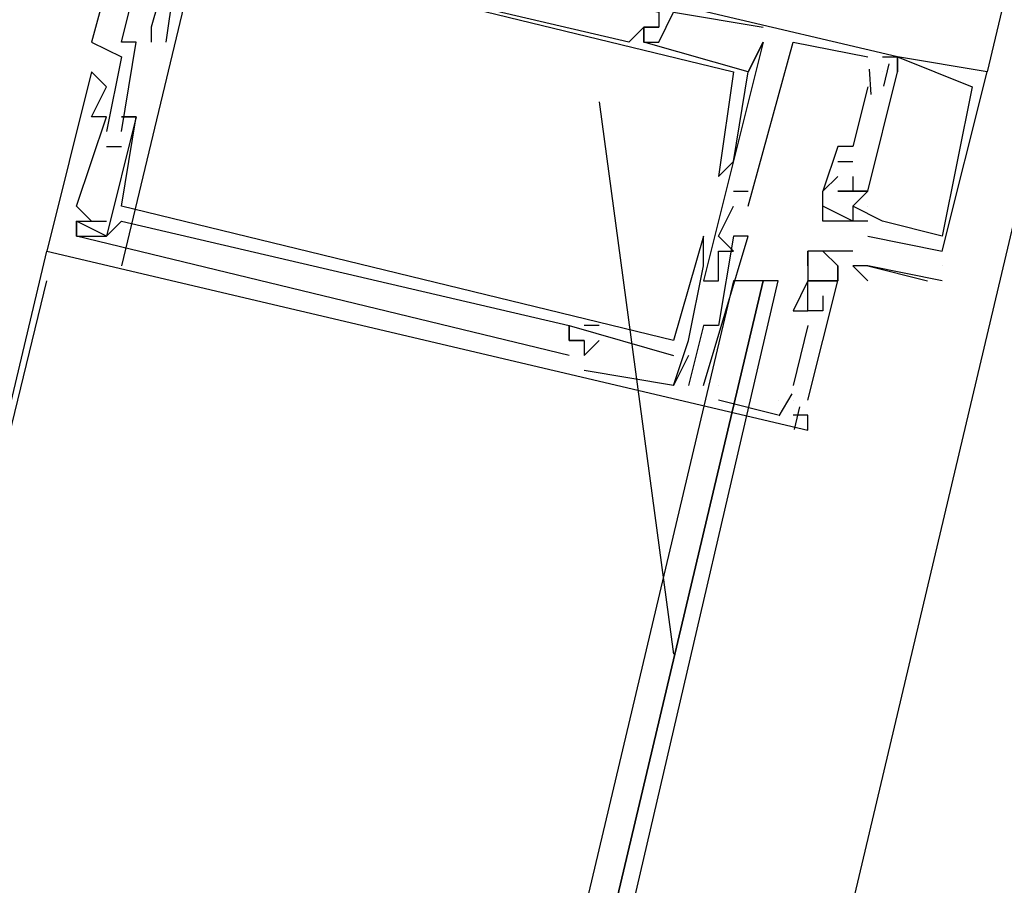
# Model space of a CAD drawing. Header units: feet. Extents: x -79 to 198, y -22 to 181.
# Tile 242 of 256: x 132.429 to 133.309, y 113.558 to 114.331. Entities that reach past the tile are written whole.
import ezdxf

# ---------------------------------------------------------------- set-up
doc = ezdxf.new("R2010")
doc.units = ezdxf.units.FT
doc.layers.add('A-LINEA', color=7, linetype='CONTINUOUS')

msp = doc.modelspace()

# ---------------------------------------------------------------- linework, layer by layer
at = {"layer": 'A-LINEA'}
for p, q in [((132.3067, 109.8711), (135.4933, 123.3644)), ((135.1733, 122.2311), (133.2933, 114.2844)), ((132.6, 114.4444), (132.52, 114.1111)), ((132.5467, 114.3244), (132.5467, 114.3244)), ((132.5467, 114.3244), (132.5467, 114.3244)), ((132.5467, 114.3244), (132.5467, 114.3244)), ((132.9867, 114.3244), (132.9867, 114.3244)), ((132.9867, 114.3244), (132.9867, 114.3244)), ((132.9867, 114.3244), (132.9867, 114.3244)), ((132.9867, 114.3244), (132.9867, 114.3244)), ((132.9867, 114.3244), (132.9867, 114.3244)), ((132.9867, 114.3244), (132.9867, 114.3244)), ((132.9867, 114.3244), (132.9867, 114.3244)), ((132.9867, 114.3244), (132.9867, 114.3244)), ((132.9867, 114.3244), (132.9867, 114.3244)), ((133, 114.3244), (133, 114.3244)), ((133, 114.3244), (133, 114.3244)), ((133, 114.3244), (133, 114.3244)), ((133, 114.3244), (133, 114.3244)), ((133, 114.3244), (133, 114.3244)), ((133, 114.3244), (133, 114.3244)), ((133.0933, 114.3244), (133.0933, 114.3244)), ((133.0933, 114.3244), (133.0933, 114.3244)), ((133.0933, 114.3244), (133.0933, 114.3244)), ((132.4933, 114.3111), (132.4933, 114.3111)), ((132.4933, 114.3111), (132.4933, 114.3111)), ((132.4933, 114.3111), (132.4933, 114.3111)), ((132.52, 114.3111), (132.52, 114.3111)), ((132.52, 114.3111), (132.52, 114.3111)), ((132.52, 114.3111), (132.52, 114.3111)), ((132.5333, 114.3111), (132.5333, 114.3111)), ((132.5333, 114.3111), (132.5333, 114.3111)), ((132.5333, 114.3111), (132.5333, 114.3111)), ((132.5467, 114.3111), (132.5467, 114.3111)), ((132.5467, 114.3111), (132.5467, 114.3111)), ((132.5467, 114.3111), (132.5467, 114.3111)), ((132.56, 114.3111), (132.56, 114.3111)), ((132.56, 114.3111), (132.56, 114.3111)), ((132.56, 114.3111), (132.56, 114.3111)), ((132.9733, 114.3111), (132.9733, 114.3111)), ((132.9733, 114.3111), (132.9733, 114.3111)), ((132.9733, 114.3111), (132.9733, 114.3111)), ((132.9867, 114.3111), (132.9867, 114.3111)), ((132.9867, 114.3111), (132.9867, 114.3111)), ((132.9867, 114.3111), (132.9867, 114.3111)), ((132.9867, 114.3111), (132.9867, 114.3111)), ((132.9867, 114.3111), (132.9867, 114.3111)), ((132.9867, 114.3111), (132.9867, 114.3111)), ((133, 114.3111), (133, 114.3111)), ((133, 114.3111), (133, 114.3111)), ((133, 114.3111), (133, 114.3111)), ((133.0933, 114.3111), (133.0933, 114.3111)), ((133.0933, 114.3111), (133.0933, 114.3111)), ((133.0933, 114.3111), (133.0933, 114.3111)), ((133.0933, 114.3111), (133.0933, 114.3111)), ((133.0933, 114.3111), (133.0933, 114.3111)), ((133.0933, 114.3111), (133.0933, 114.3111)), ((133.12, 114.3111), (133.12, 114.3111)), ((133.12, 114.3111), (133.12, 114.3111)), ((133.12, 114.3111), (133.12, 114.3111)), ((132.52, 114.2978), (132.52, 114.2978)), ((132.52, 114.2978), (132.52, 114.2978)), ((132.52, 114.2978), (132.52, 114.2978)), ((133.1867, 114.2978), (133.1867, 114.2978)), ((133.1867, 114.2978), (133.1867, 114.2978)), ((133.1867, 114.2978), (133.1867, 114.2978)), ((133.2, 114.2978), (133.2, 114.2978)), ((133.2, 114.2978), (133.2, 114.2978)), ((133.2, 114.2978), (133.2, 114.2978)), ((133.2, 114.2978), (133.2, 114.2978)), ((133.2, 114.2978), (133.2, 114.2978)), ((133.2, 114.2978), (133.2, 114.2978)), ((133.2057, 114.2917), (133.2009, 114.2717)), ((133.2057, 114.2917), (133.2009, 114.2717)), ((133.2057, 114.2917), (133.2009, 114.2717)), ((133.2133, 114.2978), (133.2133, 114.2978)), ((133.2133, 114.2978), (133.2133, 114.2978)), ((133.2133, 114.2978), (133.2133, 114.2978)), ((133.2133, 114.2978), (133.2133, 114.2978)), ((133.2133, 114.2978), (133.2133, 114.2978)), ((133.2133, 114.2978), (133.2133, 114.2978)), ((133.2133, 114.2978), (133.2133, 114.2978)), ((133.2133, 114.2978), (133.2133, 114.2978)), ((133.2133, 114.2978), (133.2133, 114.2978)), ((133.2133, 114.2978), (133.2133, 114.2978)), ((133.2133, 114.2978), (133.2133, 114.2978)), ((133.2133, 114.2978), (133.2133, 114.2978)), ((132.4933, 114.2844), (132.4933, 114.2844)), ((132.4933, 114.2844), (132.4933, 114.2844)), ((132.4933, 114.2844), (132.4933, 114.2844)), ((133.0667, 114.2844), (133.0667, 114.2844)), ((133.0667, 114.2844), (133.0667, 114.2844)), ((133.0667, 114.2844), (133.0667, 114.2844)), ((133.08, 114.2844), (133.08, 114.2844)), ((133.08, 114.2844), (133.08, 114.2844)), ((133.08, 114.2844), (133.08, 114.2844)), ((133.08, 114.2844), (133.08, 114.2844)), ((133.08, 114.2844), (133.08, 114.2844)), ((133.08, 114.2844), (133.08, 114.2844)), ((133.1879, 114.2869), (133.1895, 114.2643)), ((133.1879, 114.2869), (133.1895, 114.2643)), ((133.1879, 114.2869), (133.1895, 114.2643)), ((133.2, 114.2844), (133.2, 114.2844)), ((133.2, 114.2844), (133.2, 114.2844)), ((133.2, 114.2844), (133.2, 114.2844)), ((133.2, 114.2844), (133.2, 114.2844)), ((133.2, 114.2844), (133.2, 114.2844)), ((133.2, 114.2844), (133.2, 114.2844)), ((133.2133, 114.2844), (133.2133, 114.2844)), ((133.2133, 114.2844), (133.2133, 114.2844)), ((133.2133, 114.2844), (133.2133, 114.2844)), ((133.2133, 114.2844), (133.2133, 114.2844)), ((133.2133, 114.2844), (133.2133, 114.2844)), ((133.2133, 114.2844), (133.2133, 114.2844)), ((133.2933, 114.2844), (133.2933, 114.2844)), ((133.2933, 114.2844), (133.2933, 114.2844)), ((133.2933, 114.2844), (133.2933, 114.2844)), ((132.5067, 114.2711), (132.5067, 114.2711)), ((132.5067, 114.2711), (132.5067, 114.2711)), ((132.5067, 114.2711), (132.5067, 114.2711)), ((133.1867, 114.2711), (133.1733, 114.2178)), ((133.1867, 114.2711), (133.1733, 114.2178)), ((133.1867, 114.2711), (133.1733, 114.2178)), ((133.1867, 114.2711), (133.1867, 114.2711)), ((133.1867, 114.2711), (133.1867, 114.2711)), ((133.1867, 114.2711), (133.1867, 114.2711)), ((133.28, 114.2711), (133.28, 114.2711)), ((133.28, 114.2711), (133.28, 114.2711)), ((133.28, 114.2711), (133.28, 114.2711)), ((132.9467, 114.2578), (133.0133, 113.7644)), ((132.4933, 114.2444), (132.4933, 114.2444)), ((132.4933, 114.2444), (132.4933, 114.2444)), ((132.4933, 114.2444), (132.4933, 114.2444)), ((132.5067, 114.2444), (132.5067, 114.2444)), ((132.5067, 114.2444), (132.5067, 114.2444)), ((132.5067, 114.2444), (132.5067, 114.2444)), ((132.52, 114.2444), (132.52, 114.2444)), ((132.52, 114.2444), (132.52, 114.2444)), ((132.52, 114.2444), (132.52, 114.2444)), ((132.5333, 114.2444), (132.5333, 114.2444)), ((132.5333, 114.2444), (132.5333, 114.2444)), ((132.5333, 114.2444), (132.5333, 114.2444)), ((132.5333, 114.2444), (132.5333, 114.2444)), ((132.5333, 114.2444), (132.5333, 114.2444)), ((132.5333, 114.2444), (132.5333, 114.2444)), ((132.5067, 114.2311), (132.5067, 114.2311)), ((132.5067, 114.2311), (132.5067, 114.2311)), ((132.5067, 114.2311), (132.5067, 114.2311)), ((132.52, 114.2311), (132.52, 114.2311)), ((132.52, 114.2311), (132.52, 114.2311)), ((132.52, 114.2311), (132.52, 114.2311)), ((132.5067, 114.2178), (132.52, 114.2178)), ((132.5067, 114.2178), (132.5067, 114.2178)), ((132.5067, 114.2178), (132.52, 114.2178)), ((132.5067, 114.2178), (132.5067, 114.2178)), ((132.5067, 114.2178), (132.52, 114.2178)), ((132.5067, 114.2178), (132.5067, 114.2178)), ((132.52, 114.2178), (132.52, 114.2178)), ((132.52, 114.2178), (132.52, 114.2178)), ((132.52, 114.2178), (132.52, 114.2178)), ((133.16, 114.2178), (133.16, 114.2178)), ((133.16, 114.2178), (133.16, 114.2178)), ((133.16, 114.2178), (133.16, 114.2178)), ((133.1733, 114.2178), (133.1733, 114.2178)), ((133.1733, 114.2178), (133.1733, 114.2178)), ((133.1733, 114.2178), (133.1733, 114.2178)), ((133.0667, 114.2044), (133.0667, 114.2044)), ((133.0667, 114.2044), (133.0667, 114.2044)), ((133.0667, 114.2044), (133.0667, 114.2044)), ((133.16, 114.2044), (133.1733, 114.2044)), ((133.16, 114.2044), (133.16, 114.2044)), ((133.16, 114.2044), (133.1733, 114.2044)), ((133.16, 114.2044), (133.16, 114.2044)), ((133.16, 114.2044), (133.1733, 114.2044)), ((133.16, 114.2044), (133.16, 114.2044)), ((133.1733, 114.2044), (133.1733, 114.2044)), ((133.1733, 114.2044), (133.1733, 114.2044)), ((133.1733, 114.2044), (133.1733, 114.2044)), ((133.0533, 114.1911), (133.0533, 114.1911)), ((133.0533, 114.1911), (133.0533, 114.1911)), ((133.0533, 114.1911), (133.0533, 114.1911)), ((133.16, 114.1911), (133.16, 114.1911)), ((133.16, 114.1911), (133.16, 114.1911)), ((133.16, 114.1911), (133.16, 114.1911)), ((133.1733, 114.1911), (133.1733, 114.1911)), ((133.1733, 114.1911), (133.1733, 114.1911)), ((133.1733, 114.1911), (133.1733, 114.1911)), ((133.0667, 114.1778), (133.08, 114.1778)), ((133.0667, 114.1778), (133.0667, 114.1778)), ((133.0667, 114.1778), (133.08, 114.1778)), ((133.0667, 114.1778), (133.0667, 114.1778)), ((133.0667, 114.1778), (133.08, 114.1778)), ((133.0667, 114.1778), (133.0667, 114.1778)), ((133.08, 114.1778), (133.08, 114.1778)), ((133.08, 114.1778), (133.08, 114.1778)), ((133.08, 114.1778), (133.08, 114.1778)), ((133.1467, 114.1778), (133.1467, 114.1778)), ((133.1467, 114.1778), (133.1467, 114.1778)), ((133.1467, 114.1778), (133.1467, 114.1778)), ((133.1467, 114.1778), (133.1467, 114.1778)), ((133.1467, 114.1778), (133.1467, 114.1778)), ((133.1467, 114.1778), (133.1467, 114.1778)), ((133.1467, 114.1778), (133.1467, 114.1778)), ((133.1467, 114.1778), (133.1467, 114.1778)), ((133.1467, 114.1778), (133.1467, 114.1778)), ((133.16, 114.1778), (133.1733, 114.1778)), ((133.16, 114.1778), (133.16, 114.1778)), ((133.16, 114.1778), (133.16, 114.1778)), ((133.16, 114.1778), (133.1733, 114.1778)), ((133.16, 114.1778), (133.16, 114.1778)), ((133.16, 114.1778), (133.16, 114.1778)), ((133.16, 114.1778), (133.1733, 114.1778)), ((133.16, 114.1778), (133.16, 114.1778)), ((133.16, 114.1778), (133.16, 114.1778)), ((133.1733, 114.1778), (133.1733, 114.1778)), ((133.1733, 114.1778), (133.1733, 114.1778)), ((133.1733, 114.1778), (133.1733, 114.1778)), ((133.1733, 114.1778), (133.1733, 114.1778)), ((133.1733, 114.1778), (133.1733, 114.1778)), ((133.1733, 114.1778), (133.1733, 114.1778)), ((133.1733, 114.1778), (133.1733, 114.1778)), ((133.1733, 114.1778), (133.1733, 114.1778)), ((133.1733, 114.1778), (133.1733, 114.1778)), ((133.1867, 114.1778), (133.1867, 114.1778)), ((133.1867, 114.1778), (133.1867, 114.1778)), ((133.1867, 114.1778), (133.1867, 114.1778)), ((133.1867, 114.1778), (133.1867, 114.1778)), ((133.1867, 114.1778), (133.1867, 114.1778)), ((133.1867, 114.1778), (133.1867, 114.1778)), ((132.48, 114.1644), (132.48, 114.1644)), ((132.48, 114.1644), (132.48, 114.1644)), ((132.48, 114.1644), (132.48, 114.1644)), ((132.52, 114.1644), (132.52, 114.1644)), ((132.52, 114.1644), (132.52, 114.1644)), ((132.52, 114.1644), (132.52, 114.1644)), ((133.0667, 114.1644), (133.0667, 114.1644)), ((133.0667, 114.1644), (133.0667, 114.1644)), ((133.0667, 114.1644), (133.0667, 114.1644)), ((133.08, 114.1644), (133.08, 114.1644)), ((133.08, 114.1644), (133.08, 114.1644)), ((133.08, 114.1644), (133.08, 114.1644)), ((133.1467, 114.1644), (133.1467, 114.1644)), ((133.1467, 114.1644), (133.1467, 114.1644)), ((133.1467, 114.1644), (133.1467, 114.1644)), ((133.1733, 114.1644), (133.1733, 114.1644)), ((133.1733, 114.1644), (133.1733, 114.1644)), ((133.1733, 114.1644), (133.1733, 114.1644)), ((133.1733, 114.1644), (133.1733, 114.1644)), ((133.1733, 114.1644), (133.1733, 114.1644)), ((133.1733, 114.1644), (133.1733, 114.1644)), ((133.1867, 114.1644), (133.1867, 114.1644)), ((133.1867, 114.1644), (133.1867, 114.1644)), ((133.1867, 114.1644), (133.1867, 114.1644)), ((132.48, 114.1511), (132.48, 114.1511)), ((132.48, 114.1511), (132.48, 114.1511)), ((132.48, 114.1511), (132.48, 114.1511)), ((132.48, 114.1511), (132.48, 114.1511)), ((132.48, 114.1511), (132.48, 114.1511)), ((132.48, 114.1511), (132.48, 114.1511)), ((132.4933, 114.1511), (132.4933, 114.1511)), ((132.4933, 114.1511), (132.4933, 114.1511)), ((132.4933, 114.1511), (132.4933, 114.1511)), ((132.4933, 114.1511), (132.4933, 114.1511)), ((132.4933, 114.1511), (132.4933, 114.1511)), ((132.4933, 114.1511), (132.4933, 114.1511)), ((132.5067, 114.1511), (132.5067, 114.1511)), ((132.5067, 114.1511), (132.5067, 114.1511)), ((132.5067, 114.1511), (132.5067, 114.1511)), ((132.52, 114.1511), (132.52, 114.1511)), ((132.52, 114.1511), (132.52, 114.1511)), ((132.52, 114.1511), (132.52, 114.1511)), ((133.1467, 114.1511), (133.1467, 114.1511)), ((133.1467, 114.1511), (133.1467, 114.1511)), ((133.1467, 114.1511), (133.1467, 114.1511)), ((133.16, 114.1511), (133.16, 114.1511)), ((133.16, 114.1511), (133.16, 114.1511)), ((133.16, 114.1511), (133.16, 114.1511)), ((133.1733, 114.1511), (133.1733, 114.1511)), ((133.1733, 114.1511), (133.1733, 114.1511)), ((133.1733, 114.1511), (133.1733, 114.1511)), ((133.1733, 114.1511), (133.1733, 114.1511)), ((133.1733, 114.1511), (133.1733, 114.1511)), ((133.1733, 114.1511), (133.1733, 114.1511)), ((133.1733, 114.1511), (133.1733, 114.1511)), ((133.1733, 114.1511), (133.1733, 114.1511)), ((133.1733, 114.1511), (133.1733, 114.1511)), ((133.1867, 114.1511), (133.1867, 114.1511)), ((133.1867, 114.1511), (133.1867, 114.1511)), ((133.1867, 114.1511), (133.1867, 114.1511)), ((133.1867, 114.1511), (133.1867, 114.1511)), ((133.1867, 114.1511), (133.1867, 114.1511)), ((133.1867, 114.1511), (133.1867, 114.1511)), ((133.2, 114.1511), (133.2, 114.1511)), ((133.2, 114.1511), (133.2, 114.1511)), ((133.2, 114.1511), (133.2, 114.1511)), ((132.92, 114.0311), (132.48, 114.1378)), ((132.48, 114.1378), (132.48, 114.1378)), ((132.92, 114.0311), (132.48, 114.1378)), ((132.48, 114.1378), (132.48, 114.1378)), ((132.92, 114.0311), (132.48, 114.1378)), ((132.48, 114.1378), (132.48, 114.1378)), ((132.5067, 114.1378), (132.5067, 114.1378)), ((132.5067, 114.1378), (132.5067, 114.1378)), ((132.5067, 114.1378), (132.5067, 114.1378)), ((132.5067, 114.1378), (132.5067, 114.1378)), ((132.5067, 114.1378), (132.5067, 114.1378)), ((132.5067, 114.1378), (132.5067, 114.1378)), ((133.04, 114.1378), (133.04, 114.1378)), ((133.04, 114.1378), (133.04, 114.1378)), ((133.04, 114.1378), (133.04, 114.1378)), ((133.0533, 114.1378), (133.0533, 114.1378)), ((133.0533, 114.1378), (133.0533, 114.1378)), ((133.0533, 114.1378), (133.0533, 114.1378)), ((133.0667, 114.1378), (133.0667, 114.1378)), ((133.0667, 114.1378), (133.0667, 114.1378)), ((133.0667, 114.1378), (133.0667, 114.1378)), ((133.08, 114.1378), (133.08, 114.1378)), ((133.08, 114.1378), (133.08, 114.1378)), ((133.08, 114.1378), (133.08, 114.1378)), ((133.1867, 114.1378), (133.1867, 114.1378)), ((133.1867, 114.1378), (133.1867, 114.1378)), ((133.1867, 114.1378), (133.1867, 114.1378)), ((133.2533, 114.1378), (133.2533, 114.1378)), ((133.2533, 114.1378), (133.2533, 114.1378)), ((133.2533, 114.1378), (133.2533, 114.1378)), ((131.56, 110.3511), (132.4533, 114.1244)), ((132.4533, 114.1244), (132.4533, 114.1244)), ((132.4533, 114.1244), (132.4533, 114.1244)), ((132.4533, 114.1244), (132.4533, 114.1244)), ((133.04, 114.1244), (133.04, 114.1244)), ((133.04, 114.1244), (133.04, 114.1244)), ((133.04, 114.1244), (133.04, 114.1244)), ((133.04, 114.1244), (133.04, 114.1244)), ((133.04, 114.1244), (133.04, 114.1244)), ((133.04, 114.1244), (133.04, 114.1244)), ((133.04, 114.1244), (133.04, 114.1244)), ((133.04, 114.1244), (133.04, 114.1244)), ((133.04, 114.1244), (133.04, 114.1244)), ((133.0533, 114.1244), (133.0533, 114.1244)), ((133.0533, 114.1244), (133.0533, 114.1244)), ((133.0533, 114.1244), (133.0533, 114.1244)), ((133.0667, 114.1244), (133.0667, 114.1244)), ((133.0667, 114.1244), (133.0667, 114.1244)), ((133.0667, 114.1244), (133.0667, 114.1244)), ((133.1333, 114.1111), (133.1333, 114.1244)), ((133.1333, 114.1244), (133.1333, 114.1244)), ((133.1333, 114.1244), (133.1333, 114.1244)), ((133.1467, 114.1244), (133.1467, 114.1244)), ((133.1467, 114.1244), (133.1467, 114.1244)), ((133.1733, 114.1244), (133.1733, 114.1244)), ((133.2533, 114.1244), (133.2533, 114.1244)), ((133.2533, 114.1244), (133.2533, 114.1244)), ((133.2533, 114.1244), (133.2533, 114.1244)), ((133.04, 114.1111), (133.04, 114.1111)), ((133.04, 114.1111), (133.04, 114.1111)), ((133.04, 114.1111), (133.04, 114.1111)), ((133.04, 114.1111), (133.04, 114.1111)), ((133.04, 114.1111), (133.04, 114.1111)), ((133.04, 114.1111), (133.04, 114.1111)), ((133.1333, 114.1111), (133.1333, 114.1111)), ((133.16, 114.1111), (133.16, 114.1111)), ((133.16, 114.1111), (133.16, 114.1111)), ((133.1733, 114.1111), (133.1867, 114.0978)), ((133.1733, 114.1111), (133.1733, 114.1111)), ((133.1733, 114.1111), (133.1733, 114.1111)), ((133.1733, 114.1111), (133.1733, 114.1111)), ((133.1867, 114.1111), (133.1867, 114.1111)), ((133.1867, 114.1111), (133.1867, 114.1111)), ((133.2533, 114.1111), (133.2533, 114.1111)), ((132.3333, 113.6044), (132.4533, 114.0978)), ((133.04, 114.0978), (133.04, 114.0978)), ((133.04, 114.0978), (133.04, 114.0978)), ((133.04, 114.0978), (133.04, 114.0978)), ((133.0533, 114.0978), (133.0533, 114.0978)), ((133.0533, 114.0978), (133.0533, 114.0978)), ((133.0533, 114.0978), (133.0533, 114.0978)), ((133.16, 114.0978), (133.1333, 114.0978)), ((133.1333, 114.0978), (133.1333, 114.0978)), ((133.1333, 114.0978), (133.1333, 114.0978)), ((133.1333, 114.0978), (133.1333, 114.0978)), ((133.1333, 114.0978), (133.1333, 114.0978)), ((133.1333, 114.0978), (133.1333, 114.0978)), ((133.1467, 114.0978), (133.1467, 114.0978)), ((133.1467, 114.0978), (133.1467, 114.0978)), ((133.1467, 114.0978), (133.1467, 114.0978)), ((133.1467, 114.0978), (133.1467, 114.0978)), ((133.16, 114.0978), (133.16, 114.0978)), ((133.16, 114.0978), (133.16, 114.0978)), ((133.16, 114.0978), (133.16, 114.0978)), ((133.16, 114.0978), (133.16, 114.0978)), ((133.16, 114.0978), (133.16, 114.0978)), ((133.16, 114.0978), (133.16, 114.0978)), ((133.1867, 114.0978), (133.1867, 114.0978)), ((133.24, 114.0978), (133.24, 114.0978)), ((133.2533, 114.0978), (133.2533, 114.0978)), ((133.1333, 114.0844), (133.1333, 114.0844)), ((133.1333, 114.0844), (133.1333, 114.0844)), ((133.1333, 114.0844), (133.1333, 114.0844)), ((133.1467, 114.0844), (133.1467, 114.0844)), ((133.1467, 114.0844), (133.1467, 114.0844)), ((133.1467, 114.0844), (133.1467, 114.0844)), ((133.12, 114.0711), (133.12, 114.0711)), ((133.12, 114.0711), (133.12, 114.0711)), ((133.12, 114.0711), (133.12, 114.0711)), ((133.1333, 114.0711), (133.1333, 114.0711)), ((133.1333, 114.0711), (133.1333, 114.0711)), ((133.1333, 114.0711), (133.1333, 114.0711)), ((133.1333, 114.0711), (133.1333, 114.0711)), ((133.1333, 114.0711), (133.1333, 114.0711)), ((133.1333, 114.0711), (133.1333, 114.0711)), ((133.1467, 114.0711), (133.1467, 114.0711)), ((133.1467, 114.0711), (133.1467, 114.0711)), ((133.1467, 114.0711), (133.1467, 114.0711)), ((132.92, 114.0578), (132.92, 114.0578)), ((132.92, 114.0578), (132.92, 114.0578)), ((132.92, 114.0578), (132.92, 114.0578)), ((132.92, 114.0578), (132.92, 114.0578)), ((132.92, 114.0578), (132.92, 114.0578)), ((132.92, 114.0578), (132.92, 114.0578)), ((132.92, 114.0578), (132.92, 114.0578)), ((132.92, 114.0578), (132.92, 114.0578)), ((132.92, 114.0578), (132.92, 114.0578)), ((132.9467, 114.0578), (132.9333, 114.0578)), ((132.9333, 114.0578), (132.9333, 114.0578)), ((132.9467, 114.0578), (132.9333, 114.0578)), ((132.9333, 114.0578), (132.9333, 114.0578)), ((132.9467, 114.0578), (132.9333, 114.0578)), ((132.9333, 114.0578), (132.9333, 114.0578)), ((132.9467, 114.0578), (132.9467, 114.0578)), ((132.9467, 114.0578), (132.9467, 114.0578)), ((132.9467, 114.0578), (132.9467, 114.0578)), ((133.04, 114.0578), (133.04, 114.0578)), ((133.04, 114.0578), (133.04, 114.0578)), ((133.04, 114.0578), (133.04, 114.0578)), ((133.0533, 114.0578), (133.0533, 114.0578)), ((133.0533, 114.0578), (133.0533, 114.0578)), ((133.0533, 114.0578), (133.0533, 114.0578)), ((133.1333, 114.0578), (133.12, 114.0044)), ((133.1333, 114.0578), (133.12, 114.0044)), ((133.1333, 114.0578), (133.12, 114.0044)), ((133.1333, 114.0578), (133.1333, 114.0578)), ((133.1333, 114.0578), (133.1333, 114.0578)), ((133.1333, 114.0578), (133.1333, 114.0578)), ((132.92, 114.0444), (132.92, 114.0444)), ((132.92, 114.0444), (132.92, 114.0444)), ((132.92, 114.0444), (132.92, 114.0444)), ((132.92, 114.0444), (132.92, 114.0444)), ((132.92, 114.0444), (132.92, 114.0444)), ((132.92, 114.0444), (132.92, 114.0444)), ((132.92, 114.0444), (132.92, 114.0444)), ((132.92, 114.0444), (132.92, 114.0444)), ((132.92, 114.0444), (132.92, 114.0444)), ((132.9333, 114.0311), (132.9467, 114.0444)), ((132.9333, 114.0444), (132.9333, 114.0444)), ((132.9333, 114.0444), (132.9333, 114.0444)), ((132.9333, 114.0311), (132.9467, 114.0444)), ((132.9333, 114.0444), (132.9333, 114.0444)), ((132.9333, 114.0444), (132.9333, 114.0444)), ((132.9333, 114.0311), (132.9467, 114.0444)), ((132.9333, 114.0444), (132.9333, 114.0444)), ((132.9333, 114.0444), (132.9333, 114.0444)), ((132.9467, 114.0444), (132.9467, 114.0444)), ((132.9467, 114.0444), (132.9467, 114.0444)), ((132.9467, 114.0444), (132.9467, 114.0444)), ((133.0133, 114.0444), (133.0133, 114.0444)), ((133.0133, 114.0444), (133.0133, 114.0444)), ((133.0133, 114.0444), (133.0133, 114.0444)), ((133.0267, 114.0444), (133.0267, 114.0444)), ((133.0267, 114.0444), (133.0267, 114.0444)), ((133.0267, 114.0444), (133.0267, 114.0444)), ((132.92, 114.0311), (132.92, 114.0311)), ((132.92, 114.0311), (132.92, 114.0311)), ((132.92, 114.0311), (132.92, 114.0311)), ((132.9333, 114.0311), (132.9333, 114.0311)), ((132.9333, 114.0311), (132.9333, 114.0311)), ((132.9333, 114.0311), (132.9333, 114.0311)), ((132.9333, 114.0311), (132.9333, 114.0311)), ((132.9333, 114.0311), (132.9333, 114.0311)), ((132.9333, 114.0311), (132.9333, 114.0311)), ((133.0133, 114.0311), (133.0133, 114.0311)), ((133.0133, 114.0311), (133.0133, 114.0311)), ((133.0133, 114.0311), (133.0133, 114.0311)), ((133.0267, 114.0311), (133.0267, 114.0311)), ((133.0267, 114.0311), (133.0267, 114.0311)), ((133.0267, 114.0311), (133.0267, 114.0311)), ((133.0133, 114.0044), (132.9333, 114.0178)), ((132.9333, 114.0178), (132.9333, 114.0178)), ((133.0133, 114.0044), (132.9333, 114.0178)), ((132.9333, 114.0178), (132.9333, 114.0178)), ((133.0133, 114.0044), (132.9333, 114.0178)), ((132.9333, 114.0178), (132.9333, 114.0178)), ((133.0133, 114.0044), (133.0133, 114.0044)), ((133.0133, 114.0044), (133.0133, 114.0044)), ((133.0133, 114.0044), (133.0133, 114.0044)), ((133.0133, 114.0044), (133.0133, 114.0044)), ((133.0133, 114.0044), (133.0133, 114.0044)), ((133.0133, 114.0044), (133.0133, 114.0044)), ((133.0133, 114.0044), (133.0133, 114.0044)), ((133.0133, 114.0044), (133.0133, 114.0044)), ((133.0133, 114.0044), (133.0133, 114.0044)), ((133.0267, 114.0044), (133.0267, 114.0044)), ((133.0267, 114.0044), (133.0267, 114.0044)), ((133.0267, 114.0044), (133.0267, 114.0044)), ((133.04, 114.0044), (133.04, 114.0044)), ((133.04, 114.0044), (133.04, 114.0044)), ((133.04, 114.0044), (133.04, 114.0044)), ((133.0533, 114.0044), (133.0533, 114.0044)), ((133.0533, 114.0044), (133.0533, 114.0044)), ((133.0533, 114.0044), (133.0533, 114.0044)), ((133.12, 114.0044), (133.12, 114.0044)), ((133.12, 114.0044), (133.12, 114.0044)), ((133.12, 114.0044), (133.12, 114.0044)), ((133.1067, 113.9778), (133.0533, 113.9911)), ((133.0533, 113.9911), (133.0533, 113.9911)), ((133.1067, 113.9778), (133.0533, 113.9911)), ((133.0533, 113.9911), (133.0533, 113.9911)), ((133.1067, 113.9778), (133.0533, 113.9911)), ((133.0533, 113.9911), (133.0533, 113.9911)), ((133.1067, 113.9911), (133.1067, 113.9911)), ((133.1067, 113.9911), (133.1067, 113.9911)), ((133.1067, 113.9911), (133.1067, 113.9911)), ((133.1067, 113.9911), (133.1067, 113.9911)), ((133.1067, 113.9911), (133.1067, 113.9911)), ((133.1067, 113.9911), (133.1067, 113.9911)), ((133.1188, 113.9968), (133.1073, 113.9773)), ((133.1188, 113.9968), (133.1073, 113.9773)), ((133.1188, 113.9968), (133.1073, 113.9773)), ((133.12, 113.9911), (133.12, 113.9911)), ((133.12, 113.9911), (133.12, 113.9911)), ((133.12, 113.9911), (133.12, 113.9911)), ((133.1333, 113.9911), (133.1333, 113.9911)), ((133.1333, 113.9911), (133.1333, 113.9911)), ((133.1333, 113.9911), (133.1333, 113.9911)), ((133.1257, 113.9851), (133.1209, 113.9651)), ((133.1257, 113.9851), (133.1209, 113.9651)), ((133.1257, 113.9851), (133.1209, 113.9651)), ((133.1067, 113.9778), (133.1067, 113.9778)), ((133.1067, 113.9778), (133.1067, 113.9778)), ((133.1067, 113.9778), (133.1067, 113.9778)), ((133.12, 113.9778), (133.12, 113.9778)), ((133.12, 113.9778), (133.12, 113.9778)), ((133.12, 113.9778), (133.12, 113.9778)), ((133.1333, 113.9778), (133.1333, 113.9778)), ((133.1333, 113.9778), (133.1333, 113.9778)), ((133.1333, 113.9778), (133.1333, 113.9778)), ((133.1333, 113.9644), (133.1333, 113.9644)), ((133.1333, 113.9644), (133.1333, 113.9644)), ((133.1333, 113.9644), (133.1333, 113.9644))]:
    msp.add_line(p, q, dxfattribs=at)
for points in [[(133.2, 114.2978), (133.2133, 114.2978), (132.5333, 114.4578), (132.4933, 114.3111), (132.52, 114.2978), (132.5067, 114.2311)], [(133.2, 114.2978), (133.2133, 114.2978), (132.5333, 114.4578), (132.4933, 114.3111), (132.52, 114.2978), (132.5067, 114.2311)], [(133.2, 114.2978), (133.2133, 114.2978), (132.5333, 114.4578), (132.4933, 114.3111), (132.52, 114.2978), (132.5067, 114.2311)], [(132.52, 114.2311), (132.5333, 114.3111), (132.52, 114.3111), (132.5467, 114.4178), (132.56, 114.4178), (132.5467, 114.4311), (132.5467, 114.4444), (133, 114.3378), (133, 114.3244), (132.9867, 114.3244), (132.9867, 114.3111), (133, 114.3111), (133.0133, 114.3378), (133.0933, 114.3244)], [(132.52, 114.2311), (132.5333, 114.3111), (132.52, 114.3111), (132.5467, 114.4178), (132.56, 114.4178), (132.5467, 114.4311), (132.5467, 114.4444), (133, 114.3378), (133, 114.3244), (132.9867, 114.3244), (132.9867, 114.3111), (133, 114.3111), (133.0133, 114.3378), (133.0933, 114.3244)], [(132.52, 114.2311), (132.5333, 114.3111), (132.52, 114.3111), (132.5467, 114.4178), (132.56, 114.4178), (132.5467, 114.4311), (132.5467, 114.4444), (133, 114.3378), (133, 114.3244), (132.9867, 114.3244), (132.9867, 114.3111), (133, 114.3111), (133.0133, 114.3378), (133.0933, 114.3244)], [(132.5467, 114.4444), (132.5467, 114.4311), (132.5733, 114.4178), (132.5467, 114.3244), (132.5467, 114.3111)], [(132.5467, 114.4444), (132.5467, 114.4311), (132.5733, 114.4178), (132.5467, 114.3244), (132.5467, 114.3111)], [(132.5467, 114.4444), (132.5467, 114.4311), (132.5733, 114.4178), (132.5467, 114.3244), (132.5467, 114.3111)], [(133.0933, 114.3111), (133.08, 114.2844), (132.9867, 114.3111), (132.9867, 114.3244), (133, 114.3244), (132.9867, 114.3244), (132.9733, 114.3111), (132.5733, 114.4044), (132.5867, 114.4311)], [(133.0933, 114.3111), (133.08, 114.2844), (132.9867, 114.3111), (132.9867, 114.3244), (133, 114.3244), (132.9867, 114.3244), (132.9733, 114.3111), (132.5733, 114.4044), (132.5867, 114.4311)], [(133.0933, 114.3111), (133.08, 114.2844), (132.9867, 114.3111), (132.9867, 114.3244), (133, 114.3244), (132.9867, 114.3244), (132.9733, 114.3111), (132.5733, 114.4044), (132.5867, 114.4311)], [(132.56, 114.3111), (132.5733, 114.4044), (133.0667, 114.2844), (133.0533, 114.1911), (133.0533, 114.1911), (133.0667, 114.2044), (133.08, 114.2844), (133.0933, 114.3111)], [(132.56, 114.3111), (132.5733, 114.4044), (133.0667, 114.2844), (133.0533, 114.1911), (133.0533, 114.1911), (133.0667, 114.2044), (133.08, 114.2844), (133.0933, 114.3111)], [(132.56, 114.3111), (132.5733, 114.4044), (133.0667, 114.2844), (133.0533, 114.1911), (133.0533, 114.1911), (133.0667, 114.2044), (133.08, 114.2844), (133.0933, 114.3111)], [(133, 114.3244), (132.9867, 114.3244), (132.9867, 114.3244), (132.9733, 114.3111)], [(133, 114.3244), (132.9867, 114.3244), (132.9867, 114.3244), (132.9733, 114.3111)], [(133, 114.3244), (132.9867, 114.3244), (132.9867, 114.3244), (132.9733, 114.3111)], [(133.0933, 114.3111), (133.04, 114.0978), (133.0533, 114.0978), (133.0533, 114.1244), (133.0667, 114.1244), (133.0533, 114.1378), (133.0667, 114.1644)], [(133.0933, 114.3111), (133.04, 114.0978), (133.0533, 114.0978), (133.0533, 114.1244), (133.0667, 114.1244), (133.0533, 114.1378), (133.0667, 114.1644)], [(133.0933, 114.3111), (133.04, 114.0978), (133.0533, 114.0978), (133.0533, 114.1244), (133.0667, 114.1244), (133.0533, 114.1378), (133.0667, 114.1644)], [(133.08, 114.1644), (133.12, 114.3111), (133.1867, 114.2978)], [(133.08, 114.1644), (133.12, 114.3111), (133.1867, 114.2978)], [(133.08, 114.1644), (133.12, 114.3111), (133.1867, 114.2978)], [(133.1867, 114.1378), (133.2533, 114.1244), (133.2933, 114.2844), (133.2933, 114.2844), (133.2133, 114.2978), (133.2133, 114.2844), (133.2133, 114.2978), (133.28, 114.2711), (133.28, 114.2711), (133.2533, 114.1378), (133.2533, 114.1378), (133.2, 114.1511), (133.2, 114.1511), (133.2, 114.1511), (133.2, 114.1511), (133.1733, 114.1644)], [(133.1867, 114.1378), (133.2533, 114.1244), (133.2933, 114.2844), (133.2933, 114.2844), (133.2133, 114.2978), (133.2133, 114.2844), (133.2133, 114.2978), (133.28, 114.2711), (133.28, 114.2711), (133.2533, 114.1378), (133.2533, 114.1378), (133.2, 114.1511), (133.2, 114.1511), (133.2, 114.1511), (133.2, 114.1511), (133.1733, 114.1644)], [(133.1867, 114.1378), (133.2533, 114.1244), (133.2933, 114.2844), (133.2933, 114.2844), (133.2133, 114.2978), (133.2133, 114.2844), (133.2133, 114.2978), (133.28, 114.2711), (133.28, 114.2711), (133.2533, 114.1378), (133.2533, 114.1378), (133.2, 114.1511), (133.2, 114.1511), (133.2, 114.1511), (133.2, 114.1511), (133.1733, 114.1644)], [(132.4933, 114.1511), (132.48, 114.1644), (132.5067, 114.2444), (132.4933, 114.2444), (132.5067, 114.2711), (132.4933, 114.2844), (132.4533, 114.1244), (133.1333, 113.9644), (133.1333, 113.9778), (133.12, 113.9778)], [(132.4933, 114.1511), (132.48, 114.1644), (132.5067, 114.2444), (132.4933, 114.2444), (132.5067, 114.2711), (132.4933, 114.2844), (132.4533, 114.1244), (133.1333, 113.9644), (133.1333, 113.9778), (133.12, 113.9778)], [(132.4933, 114.1511), (132.48, 114.1644), (132.5067, 114.2444), (132.4933, 114.2444), (132.5067, 114.2711), (132.4933, 114.2844), (132.4533, 114.1244), (133.1333, 113.9644), (133.1333, 113.9778), (133.12, 113.9778)], [(133.1733, 114.1911), (133.1733, 114.1778), (133.1867, 114.1778), (133.2133, 114.2844)], [(133.1733, 114.1911), (133.1733, 114.1778), (133.1867, 114.1778), (133.2133, 114.2844)], [(133.1733, 114.1911), (133.1733, 114.1778), (133.1867, 114.1778), (133.2133, 114.2844)], [(133.04, 114.1378), (133.0133, 114.0444), (132.52, 114.1644), (132.5333, 114.2444), (132.52, 114.2444), (132.5333, 114.2444), (132.5067, 114.1378), (132.48, 114.1511), (132.48, 114.1378), (132.5067, 114.1378), (132.52, 114.1511), (132.92, 114.0578), (132.92, 114.0444), (132.9333, 114.0444), (132.92, 114.0444), (132.92, 114.0578), (133.0133, 114.0311)], [(133.04, 114.1378), (133.0133, 114.0444), (132.52, 114.1644), (132.5333, 114.2444), (132.52, 114.2444), (132.5333, 114.2444), (132.5067, 114.1378), (132.48, 114.1511), (132.48, 114.1378), (132.5067, 114.1378), (132.52, 114.1511), (132.92, 114.0578), (132.92, 114.0444), (132.9333, 114.0444), (132.92, 114.0444), (132.92, 114.0578), (133.0133, 114.0311)], [(133.04, 114.1378), (133.0133, 114.0444), (132.52, 114.1644), (132.5333, 114.2444), (132.52, 114.2444), (132.5333, 114.2444), (132.5067, 114.1378), (132.48, 114.1511), (132.48, 114.1378), (132.5067, 114.1378), (132.52, 114.1511), (132.92, 114.0578), (132.92, 114.0444), (132.9333, 114.0444), (132.92, 114.0444), (132.92, 114.0578), (133.0133, 114.0311)], [(133.1733, 114.2178), (133.16, 114.2178), (133.1467, 114.1778), (133.16, 114.1911)], [(133.1733, 114.2178), (133.16, 114.2178), (133.1467, 114.1778), (133.16, 114.1911)], [(133.1733, 114.2178), (133.16, 114.2178), (133.1467, 114.1778), (133.16, 114.1911)], [(133.1733, 114.1644), (133.1733, 114.1511), (133.1467, 114.1644), (133.1467, 114.1778)], [(133.1867, 114.1511), (133.1733, 114.1511), (133.16, 114.1511), (133.1467, 114.1511), (133.1467, 114.1778), (133.1467, 114.1778)], [(133.1733, 114.1644), (133.1733, 114.1511), (133.1467, 114.1644), (133.1467, 114.1778)], [(133.1867, 114.1511), (133.1733, 114.1511), (133.16, 114.1511), (133.1467, 114.1511), (133.1467, 114.1778), (133.1467, 114.1778)], [(133.1733, 114.1644), (133.1733, 114.1511), (133.1467, 114.1644), (133.1467, 114.1778)], [(133.1867, 114.1511), (133.1733, 114.1511), (133.16, 114.1511), (133.1467, 114.1511), (133.1467, 114.1778), (133.1467, 114.1778)], [(133.1733, 114.1644), (133.1867, 114.1778), (133.1733, 114.1778), (133.1733, 114.1778), (133.16, 114.1778), (133.16, 114.1778), (133.16, 114.1778)], [(133.1733, 114.1644), (133.1867, 114.1778), (133.1733, 114.1778), (133.1733, 114.1778), (133.16, 114.1778), (133.16, 114.1778), (133.16, 114.1778)], [(133.1733, 114.1644), (133.1867, 114.1778), (133.1733, 114.1778), (133.1733, 114.1778), (133.16, 114.1778), (133.16, 114.1778), (133.16, 114.1778)], [(132.48, 114.1378), (132.48, 114.1511), (132.4933, 114.1511), (132.5067, 114.1511)], [(132.48, 114.1378), (132.48, 114.1511), (132.4933, 114.1511), (132.5067, 114.1511)], [(132.48, 114.1378), (132.48, 114.1511), (132.4933, 114.1511), (132.5067, 114.1511)], [(133.0267, 114.0311), (133.0133, 114.0044), (133.0267, 114.0444), (133.04, 114.1111), (133.04, 114.1244), (133.04, 114.1378)], [(133.0267, 114.0311), (133.0133, 114.0044), (133.0267, 114.0444), (133.04, 114.1111), (133.04, 114.1244), (133.04, 114.1378)], [(133.0267, 114.0311), (133.0133, 114.0044), (133.0267, 114.0444), (133.04, 114.1111), (133.04, 114.1244), (133.04, 114.1378)], [(133.04, 114.0044), (133.08, 114.1378), (133.0667, 114.1378), (133.0533, 114.0578), (133.04, 114.0578), (133.0267, 114.0044)], [(133.04, 114.0044), (133.08, 114.1378), (133.0667, 114.1378), (133.0533, 114.0578), (133.04, 114.0578), (133.0267, 114.0044)], [(133.04, 114.0044), (133.08, 114.1378), (133.0667, 114.1378), (133.0533, 114.0578), (133.04, 114.0578), (133.0267, 114.0044)], [(133.1733, 114.1244), (133.1467, 114.1244), (133.1333, 114.1244), (133.1333, 114.0978), (133.1333, 114.0978), (133.1333, 114.0978), (133.1333, 114.0978), (133.1467, 114.0978), (133.1467, 114.0978), (133.16, 114.0978), (133.16, 114.1111)], [(133.1467, 114.1244), (133.16, 114.1111), (133.16, 114.0978)], [(133.2533, 114.0978), (133.1867, 114.1111), (133.1733, 114.1111)], [(133.1867, 114.1111), (133.1867, 114.1111), (133.1867, 114.1111), (133.1867, 114.1111), (133.24, 114.0978), (133.24, 114.0978)], [(132.1467, 110.0978), (133.0933, 114.0978), (133.0667, 114.0978), (132.12, 110.0978), (132.1467, 110.0978)], [(132.1733, 110.0844), (133.1067, 114.0978), (133.0933, 114.0978), (132.1467, 110.0978), (132.1467, 110.0844), (132.16, 110.0844), (132.1733, 110.0844)], [(133.1467, 114.0844), (133.1467, 114.0711), (133.1333, 114.0711), (133.1333, 114.0844), (133.1333, 114.0978), (133.12, 114.0711), (133.1333, 114.0711)], [(133.1467, 114.0844), (133.1467, 114.0711), (133.1333, 114.0711), (133.1333, 114.0844), (133.1333, 114.0978), (133.12, 114.0711), (133.1333, 114.0711)], [(133.1467, 114.0844), (133.1467, 114.0711), (133.1333, 114.0711), (133.1333, 114.0844), (133.1333, 114.0978), (133.12, 114.0711), (133.1333, 114.0711)], [(133.1333, 113.9911), (133.16, 114.0978), (133.1467, 114.0978)], [(133.1333, 113.9911), (133.16, 114.0978), (133.1467, 114.0978)], [(133.1333, 113.9911), (133.16, 114.0978), (133.1467, 114.0978)], [(132.92, 114.0578), (132.92, 114.0444), (132.9333, 114.0444), (132.9333, 114.0311)], [(132.92, 114.0578), (132.92, 114.0444), (132.9333, 114.0444), (132.9333, 114.0311)], [(132.92, 114.0578), (132.92, 114.0444), (132.9333, 114.0444), (132.9333, 114.0311)]]:
    msp.add_lwpolyline(points, dxfattribs=at)

doc.saveas('drawing.dxf')
